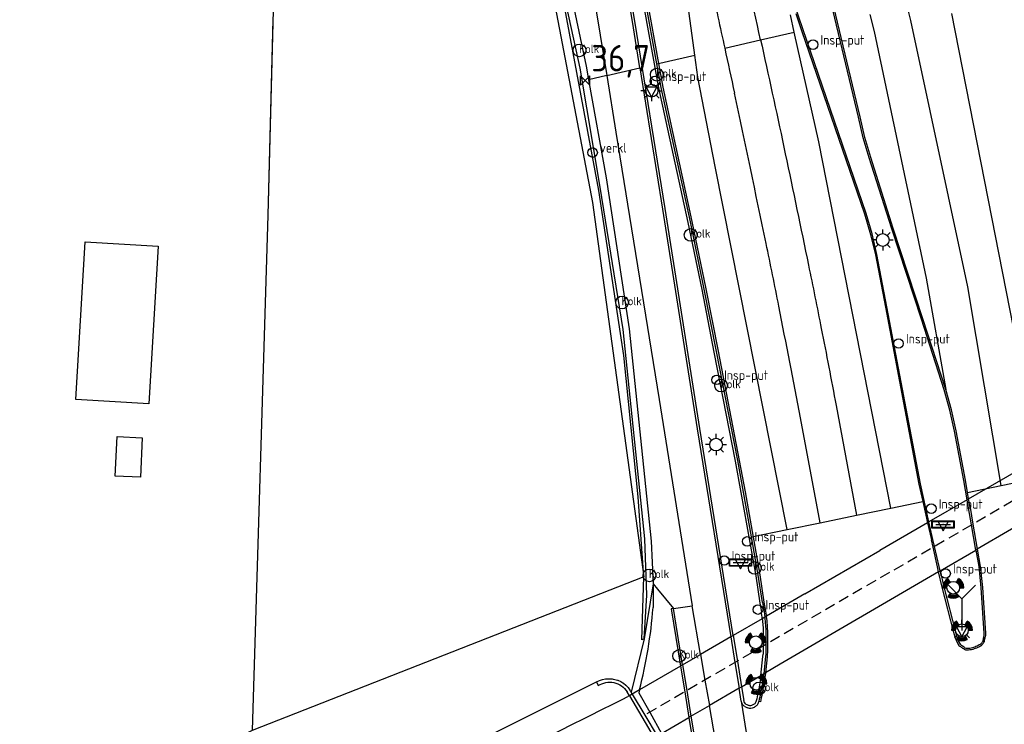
# Model space of a CAD drawing. Header units: metres. Extents: x 146197 to 147987, y 466000 to 467464.
# Tile 14 of 18: x 147715 to 147808, y 467160 to 467226. Entities that reach past the tile are written whole.
import ezdxf

# ---------------------------------------------------------------- set-up
doc = ezdxf.new("R2010")
doc.units = ezdxf.units.M
doc.header["$LTSCALE"] = 4
doc.linetypes.add('STIPPELFIJN', pattern=[0.375, 0.25, -0.125])
doc.layers.get('0').update_dxf_attribs({"linetype": 'CONTINUOUS'})
for name, color, linetype in [('G_KWDUPM1', 11, 'ByLayer'), ('G_OTD', 32, 'CONTINUOUS'), ('G_OWG', 6, 'CONTINUOUS'), ('G_OWT', 6, 'CONTINUOUS'), ('G_WGD', 7, 'CONTINUOUS'), ('G_WGI', 1, 'CONTINUOUS'), ('G_WTD', 5, 'CONTINUOUS'), ('LKWDUP', 5, 'CONTINUOUS'), ('LSHD', 3, 'CONTINUOUS'), ('LWGI', 7, 'CONTINUOUS'), ('PPALHM', 10, 'CONTINUOUS')]:
    doc.layers.add(name, color=color, linetype=linetype)
for name, color, linetype, true_color in [('PBRD', 7, 'CONTINUOUS', 0xbd2877), ('PPAL', 7, 'CONTINUOUS', 0xbd2877), ('PPUT', 7, 'CONTINUOUS', 0xbd2877)]:
    doc.layers.add(name, color=color, linetype=linetype, true_color=true_color)
doc.styles.add('ISO', font='ISO')

# ---------------------------------------------------------------- blocks, each defined once
blk = doc.blocks.new('kolk')
at = {"color": 0}
blk.add_circle((0, 0), 0.6, dxfattribs=at)
at = {"color": 0, "linetype": 'Continuous', "style": 'ISO'}
blk.add_attdef('KOLK', (-0.043, -0.262), '', height=0.8, dxfattribs=at)
blk = doc.blocks.new('lichtmast')
at = {"color": 0}
for p, q in [((0, 0.6), (0, 1)), ((-0.6, 0), (-1, 0)), ((-0.707, 0.707), (-0.424, 0.424)), ((0.424, 0.424), (0.707, 0.707)), ((0.6, 0), (1, 0)), ((-0.424, -0.424), (-0.707, -0.707)), ((0, -0.6), (0, -1)), ((0.424, -0.424), (0.707, -0.707))]:
    blk.add_line(p, q, dxfattribs=at)
blk.add_circle((0, 0), 0.6, dxfattribs=at)
blk = doc.blocks.new('klok')
at = {"color": 0}
blk.add_circle((0, 0), 0.45, dxfattribs=at)
at = {"style": 'ISO'}
blk.add_attdef('KLOK', (0.7, 0), '', height=0.9, dxfattribs=at)
blk = doc.blocks.new('plaatsnaam')
at = {"color": 0}
blk.add_line((-0.694, 0), (0.694, 0), dxfattribs=at)
for points in [[(-1.046, 0.349), (1.046, 0.349), (1.046, -0.349), (-1.046, -0.349)], [(-0.992, 0.295), (0.992, 0.295), (0.992, -0.295), (-0.992, -0.295)]]:
    blk.add_lwpolyline(points, close=True, dxfattribs=at)
blk = doc.blocks.new('verkeersbord')
at = {"color": 0}
for p, q in [((0.502, 0.322), (-0.504, 0.322)), ((-0.504, 0.322), (-0.001, -0.6)), ((-0.001, -0.6), (0.502, 0.322))]:
    blk.add_line(p, q, dxfattribs=at)
blk = doc.blocks.new('verkeersbord-pl')
at = {"linetype": 'Continuous'}
blk.add_circle((0, 0), 0.03, dxfattribs=at)
blk = doc.blocks.new('kilometerpaal')
at = {"color": 0}
for p, q in [((-0.442, 0.442), (0.442, -0.442)), ((-0.442, -0.442), (-0.442, 0.442)), ((0.442, 0.442), (-0.442, -0.442)), ((0.442, -0.442), (0.442, 0.442))]:
    blk.add_line(p, q, dxfattribs=at)
at = {"color": 0, "style": 'ISO'}
blk.add_attdef('KILOMETERPAAL', (0.591, 0.868), '', height=2.5, dxfattribs=at)
blk = doc.blocks.new('verklikker')
at = {"color": 0}
blk.add_circle((0, 0), 0.45, dxfattribs=at)
at = {"color": 0, "style": 'ISO'}
blk.add_attdef('VERKLIKKER', (0.7, 0), '', height=0.9, dxfattribs=at)
blk = doc.blocks.new('verkeerslicht')
at = {"color": 0, "linetype": 'Continuous'}
for p, q in [((-0.996, 0), (-0.6, 0)), ((-0.3, 0.519), (-0.498, 0.863)), ((0.3, 0.519), (0.498, 0.863)), ((0.6, 0), (0.996, 0)), ((-0.3, -0.519), (-0.498, -0.863)), ((0.3, -0.519), (0.498, -0.863))]:
    blk.add_line(p, q, dxfattribs=at)
at = {"color": 0}
blk.add_circle((0, 0), 0.6, dxfattribs=at)
at = {"color": 0, "linetype": 'Continuous'}
for radius, start, end in [(0.996, 119.99849, 179.99351), (0.897, 119.99889, 179.99279), (0.797, 119.99938, 179.99189), (0.697, 120.00002, 179.99073), (0.697, 0.00927, 59.99998), (0.797, 0.00811, 60.00062), (0.897, 0.00721, 60.00111), (0.996, 0.00649, 60.00151), (0.996, 240.00151, 299.99849), (0.897, 240.00111, 299.99889), (0.797, 240.00062, 299.99938), (0.697, 239.99998, 300.00002)]:
    blk.add_arc((0, 0), radius, start, end, dxfattribs=at)
blk = doc.blocks.new('wegwijzer')
at = {"color": 0}
for q in [(-0.424, 1.424), (0.424, 1.424), (0, 0)]:
    blk.add_line((0, 1), q, dxfattribs=at)

msp = doc.modelspace()

# ---------------------------------------------------------------- linework, layer by layer
at = {"layer": 'G_KWDUPM1', "transparency": 33554687}
for points in [[(147804.975, 467180.904), (147809.515, 467183.539)], [(147804.975, 467180.904), (147804.836, 467180.824)], [(147804.836, 467180.824), (147801.239, 467178.737)], [(147812.423, 467180.024), (147812.286, 467179.944), (147805.802, 467176.162)], [(147801.103, 467178.658), (147796.605, 467176.048)], [(147801.103, 467178.658), (147801.239, 467178.737)], [(147789.528, 467171.941), (147796.605, 467176.048)], [(147802.283, 467174.109), (147805.664, 467176.082)], [(147805.802, 467176.162), (147805.664, 467176.082)], [(147802.147, 467174.03), (147787.188, 467165.304)], [(147802.147, 467174.03), (147802.283, 467174.109)], [(147789.528, 467171.941), (147785.882, 467169.826)], [(147785.725, 467169.735), (147785.488, 467169.597)], [(147785.882, 467169.826), (147785.866, 467169.817), (147785.725, 467169.735)], [(147785.488, 467169.597), (147782.752, 467168.01)], [(147782.52, 467167.875), (147779.659, 467166.215)], [(147782.52, 467167.875), (147782.752, 467168.01)], [(147777.962, 467165.23), (147779.606, 467166.184), (147779.659, 467166.215)], [(147777.777, 467165.123), (147773.895, 467162.871)], [(147777.962, 467165.23), (147777.777, 467165.123)], [(147787.188, 467165.304), (147785.793, 467164.49), (147785.632, 467164.396)], [(147783.534, 467163.173), (147785.363, 467164.24)], [(147785.632, 467164.396), (147785.363, 467164.24)], [(147773.216, 467162.477), (147772.94, 467162.316)], [(147773.895, 467162.871), (147773.216, 467162.477)], [(147783.303, 467163.038), (147780.495, 467161.4)], [(147783.303, 467163.038), (147783.534, 467163.173)], [(147778.752, 467160.383), (147779.637, 467160.899), (147780.495, 467161.4)], [(147775.989, 467158.771), (147778.567, 467160.275)], [(147778.752, 467160.383), (147778.567, 467160.275)]]:
    msp.add_lwpolyline(points, dxfattribs=at)
at = {"layer": 'G_OTD', "linetype": 'Continuous', "transparency": 33554687}
for points in [[(147739.661, 467241.581), (147738.783, 467207.701), (147737.328, 467159.037), (147706.901, 467143.829), (147692.191, 467136.452), (147667.213, 467123.954), (147649.136, 467115), (147626.585, 467103.695), (147608.963, 467094.625)], [(147728.449, 467204.756), (147727.559, 467189.882), (147720.657, 467190.295), (147721.547, 467205.169), (147728.449, 467204.756)], [(147726.939, 467186.682), (147726.754, 467182.949), (147724.364, 467183.068), (147724.55, 467186.801), (147726.939, 467186.682)], [(147769.848, 467163.624), (147770.114, 467163.755), (147770.395, 467163.851), (147770.685, 467163.911), (147770.981, 467163.934), (147771.278, 467163.92), (147771.328, 467163.911), (147771.408, 467163.897), (147771.57, 467163.868), (147771.571, 467163.868), (147771.826, 467163.788), (147771.853, 467163.78), (147772.123, 467163.657), (147772.311, 467163.541), (147772.375, 467163.501), (147772.606, 467163.315), (147772.656, 467163.262), (147772.696, 467163.22), (147772.811, 467163.1), (147772.988, 467162.862), (147773.025, 467162.8), (147773.111, 467162.655)]]:
    msp.add_lwpolyline(points, dxfattribs=at)
at = {"layer": 'G_OWG', "linetype": 'Continuous', "transparency": 33554687}
for points in [[(147774.327, 467167.703), (147774.114, 467167.596), (147774.292, 467173.534), (147773.768, 467181.116), (147772.406, 467194.447), (147770.044, 467210.016), (147766.952, 467226.744), (147763.65, 467241.443), (147761.511, 467250.391), (147761.496, 467250.454), (147761.713, 467250.517)], [(147774.327, 467167.703), (147774.583, 467171.823), (147774.4, 467177.149), (147772.344, 467196.886), (147770.178, 467210.342), (147768.299, 467221.569), (147764.899, 467237.148), (147761.713, 467250.517)], [(147775.178, 467172.896), (147774.327, 467167.703)], [(147775.178, 467172.896), (147775.175, 467170.642)], [(147774.327, 467167.703), (147773.111, 467162.655)], [(147773.216, 467162.477), (147773.111, 467162.655)], [(147773.216, 467162.477), (147774.39, 467160.496), (147775.561, 467158.522)], [(147773.895, 467162.871), (147773.826, 467162.604), (147774.861, 467160.77), (147775.989, 467158.771)]]:
    msp.add_lwpolyline(points, dxfattribs=at)
msp.add_lwpolyline([(147773.895, 467162.871, 0.043982), (147775.175, 467170.642)], format="xyb", dxfattribs=at)
at = {"layer": 'G_OWT', "linetype": 'Continuous', "transparency": 33554687}
for points in [[(147661.669, 467110.104), (147704.28, 467130.849), (147769.848, 467163.624)], [(147769.848, 467163.624), (147770.001, 467163.278)], [(147772.94, 467162.316), (147772.719, 467162.688)]]:
    msp.add_lwpolyline(points, dxfattribs=at)
msp.add_lwpolyline([(147770.001, 467163.278, -0.423989), (147772.719, 467162.688)], format="xyb", dxfattribs=at)
at = {"layer": 'G_WGD', "linetype": 'Continuous', "transparency": 33554687}
for points in [[(147745.996, 467311.726), (147746.091, 467311.489), (147750.556, 467299.692), (147761.002, 467267.752), (147765.329, 467251.699), (147765.498, 467250.817), (147766.173, 467248.056), (147767.076, 467243.569), (147770.799, 467220.872)], [(147742.438, 467310.358), (147742.46, 467310.3), (147746.148, 467300.489), (147751.607, 467285.135), (147756.122, 467271.807), (147760.736, 467256.927), (147762.126, 467251.45), (147766.356, 467233.685), (147768.857, 467221.747), (147769.085, 467220.475)], [(147773.926, 467221.597), (147773.221, 467225.984), (147769.862, 467245.718), (147769.44, 467247.673), (147768.53, 467251.068)], [(147775.541, 467221.972), (147774.429, 467228.121), (147773.993, 467231.112), (147771.891, 467245.412), (147771.199, 467249.907), (147771.055, 467250.843)], [(147779.117, 467222.801), (147777.77, 467232.763), (147776.02, 467245.064), (147775.444, 467249.479)], [(147792.594, 467225.927), (147790.066, 467236.49)], [(147808.055, 467182.165), (147804.904, 467200.943), (147799.529, 467226.08), (147799.181, 467227.454)], [(147788.517, 467224.982), (147788.153, 467226.603)], [(147788.664, 467226.747), (147789.213, 467225.143)], [(147795.64, 467226.633), (147796.049, 467225.023), (147800.966, 467201.743), (147802.832, 467191.247)], [(147811.63, 467184.766), (147803.401, 467226.74)], [(147802.832, 467191.247), (147800.671, 467197.923), (147797.871, 467206.44), (147795.735, 467213.137), (147795.176, 467215.042), (147794.735, 467216.984), (147792.594, 467225.927)], [(147785.335, 467224.243), (147788.517, 467224.982)], [(147797.64, 467180.026), (147790.842, 467214.631), (147788.517, 467224.982)], [(147789.213, 467225.143), (147795.147, 467207.823), (147795.716, 467205.885), (147796.172, 467203.946), (147797.123, 467199.021), (147800.291, 467182.299), (147800.66, 467180.646)], [(147781.949, 467223.458), (147785.335, 467224.243)], [(147785.335, 467224.243), (147785.467, 467223.651)], [(147775.541, 467221.972), (147779.117, 467222.801)], [(147787.851, 467178.015), (147781.051, 467212.28), (147779.398, 467220.719), (147779.117, 467222.801)], [(147784.47, 467177.321), (147783.714, 467181.555), (147783.172, 467184.519), (147781.173, 467194.821), (147780.017, 467200.718), (147778.699, 467207.053), (147775.94, 467219.763), (147775.541, 467221.972)], [(147770.799, 467220.872), (147769.085, 467220.475)], [(147770.799, 467220.872), (147773.926, 467221.597)], [(147770.799, 467220.872), (147771.675, 467215.53), (147775.752, 467190.279), (147778.863, 467170.8)], [(147773.926, 467221.597), (147776.066, 467208.276), (147779.344, 467187.511), (147782.52, 467167.875)], [(147769.085, 467220.475), (147770.74, 467211.226), (147772.912, 467196.973), (147774.989, 467176.917), (147775.178, 467172.896)], [(147804.673, 467182.674), (147803.808, 467187.327), (147803.353, 467189.314), (147802.832, 467191.247)], [(147792.466, 467189.732), (147794.377, 467179.356)], [(147790.95, 467178.652), (147789.103, 467188.548)], [(147808.055, 467182.165), (147811.867, 467182.948)], [(147804.871, 467181.511), (147804.673, 467182.674)], [(147804.871, 467181.511), (147808.055, 467182.165)], [(147804.975, 467180.904), (147804.871, 467181.511)], [(147805.115, 467180.082), (147804.975, 467180.904)], [(147794.377, 467179.356), (147797.64, 467180.026)], [(147797.64, 467180.026), (147800.66, 467180.646)], [(147800.66, 467180.646), (147801.103, 467178.658)], [(147805.115, 467180.082), (147805.387, 467178.532), (147805.802, 467176.162)], [(147790.95, 467178.652), (147794.377, 467179.356)], [(147787.851, 467178.015), (147790.95, 467178.652)], [(147801.103, 467178.658), (147801.463, 467177.043)], [(147784.47, 467177.321), (147787.851, 467178.015)], [(147785.118, 467173.694), (147784.47, 467177.321)], [(147802.039, 467174.498), (147801.622, 467176.341), (147801.463, 467177.043)], [(147805.802, 467176.162), (147806.088, 467174.531), (147806.295, 467172.539), (147806.58, 467168.223), (147806.564, 467168.009), (147806.546, 467167.875)], [(147802.147, 467174.03), (147802.039, 467174.498)], [(147785.508, 467171.12), (147785.118, 467173.694)], [(147804.097, 467167.015), (147804.078, 467167.041), (147803.896, 467167.385), (147803.825, 467167.531), (147803.736, 467167.729), (147803.589, 467168.3), (147802.486, 467172.569), (147802.147, 467174.03)], [(147775.178, 467172.896), (147775.595, 467172.386), (147777.094, 467170.554)], [(147777.094, 467170.554), (147778.863, 467170.8)], [(147779.659, 467166.215), (147778.863, 467170.8)], [(147785.508, 467171.12), (147785.66, 467170.27), (147785.725, 467169.735)], [(147777.962, 467165.23), (147777.094, 467170.554)], [(147782.52, 467167.875), (147782.912, 467165.455), (147783.303, 467163.038)], [(147785.829, 467168.292), (147785.83, 467167.153), (147785.828, 467166.53)], [(147806.477, 467167.504), (147806.546, 467167.875)], [(147806.076, 467166.996), (147806.239, 467167.117)], [(147806.239, 467167.117), (147806.307, 467167.181)], [(147806.452, 467167.41), (147806.477, 467167.504)], [(147779.659, 467166.215), (147780.078, 467163.806), (147780.495, 467161.4)], [(147785.82, 467166.249), (147785.801, 467166.013), (147785.774, 467165.749), (147785.632, 467164.396)], [(147777.962, 467165.23), (147778.358, 467162.805), (147778.752, 467160.383)], [(147785.632, 467164.396), (147785.612, 467164.213)], [(147785.532, 467163.613), (147785.48, 467163.312)], [(147783.5, 467161.819), (147783.303, 467163.038)], [(147781.675, 467154.608), (147780.495, 467161.4)], [(147783.5, 467161.819), (147784.107, 467158.068)], [(147778.752, 467160.383), (147779.176, 467157.78)]]:
    msp.add_lwpolyline(points, dxfattribs=at)
for points in [[(147785.335, 467224.243, 0.002157), (147782.846, 467235.225)], [(147780.645, 467229.371, -0.001114), (147781.949, 467223.458)], [(147785.467, 467223.651, -0.002532), (147787.666, 467213.486)], [(147781.949, 467223.458, -0.000676), (147782.862, 467219.22)], [(147785.859, 467205.022, 0.001175), (147782.862, 467219.22)], [(147787.666, 467213.486, -0.001148), (147789.857, 467202.982)], [(147787.058, 467199.112, 0.002829), (147785.859, 467205.022)], [(147789.857, 467202.982, -0.002018), (147791.069, 467196.981)], [(147789.103, 467188.548, 0.001698), (147787.058, 467199.112)], [(147791.069, 467196.981, -0.002389), (147792.466, 467189.732)], [(147785.725, 467169.735, -0.006778), (147785.798, 467168.99)], [(147785.798, 467168.99, -0.021448), (147785.829, 467168.292)], [(147804.155, 467166.975, -0.102337), (147804.097, 467167.015)], [(147804.313, 467166.89, 0.029824), (147804.155, 467166.975)], [(147806.076, 467166.996, -0.052572), (147805.838, 467166.865)], [(147806.401, 467167.303, -0.046712), (147806.307, 467167.181)], [(147806.452, 467167.41, -0.0642), (147806.401, 467167.303)], [(147785.828, 467166.53, -0.014325), (147785.82, 467166.249)], [(147804.449, 467166.79, 0.033128), (147804.313, 467166.89)], [(147804.585, 467166.691, -0.038025), (147804.449, 467166.79)], [(147804.837, 467166.62, -0.146386), (147804.585, 467166.691)], [(147805.382, 467166.702, -0.069531), (147804.837, 467166.62)], [(147805.838, 467166.865, -0.028059), (147805.382, 467166.702)], [(147785.612, 467164.213, -0.013537), (147785.532, 467163.613)], [(147785.48, 467163.312, -0.010533), (147785.166, 467161.799)], [(147783.635, 467161.501, -0.090843), (147783.5, 467161.819)], [(147783.839, 467161.3, -0.10615), (147783.635, 467161.501)], [(147785.047, 467161.501, -0.10676), (147784.868, 467161.315)], [(147785.166, 467161.799, -0.083912), (147785.047, 467161.501)], [(147783.839, 467161.3, 0.054178), (147784.098, 467161.172)], [(147784.301, 467161.128, -0.078341), (147784.098, 467161.172)], [(147784.551, 467161.16, -0.096469), (147784.301, 467161.128)], [(147784.868, 467161.315, -0.072249), (147784.551, 467161.16)]]:
    msp.add_lwpolyline(points, format="xyb", dxfattribs=at)
at = {"layer": 'G_WGI', "linetype": 'Continuous', "transparency": 33554687}
for points in [[(147782.752, 467168.01), (147779.591, 467187.55), (147776.313, 467208.315), (147773.468, 467226.025), (147770.108, 467245.765), (147769.683, 467247.732), (147768.839, 467250.881), (147770.3, 467251.207)], [(147770.806, 467250.818), (147771.644, 467245.375), (147773.746, 467231.076), (147774.182, 467228.081), (147775.695, 467219.714), (147778.454, 467207.001), (147779.772, 467200.668), (147780.928, 467194.773), (147782.926, 467184.473), (147783.468, 467181.511), (147784.872, 467173.65), (147785.262, 467171.076), (147785.413, 467170.232)], [(147801.239, 467178.737), (147800.438, 467182.329), (147797.27, 467199.049), (147796.319, 467203.977), (147795.861, 467205.923), (147795.29, 467207.868), (147788.175, 467228.636), (147787.534, 467230.562), (147787.006, 467232.47), (147783.276, 467247.135), (147783.495, 467247.191)], [(147804.836, 467180.824), (147804.526, 467182.647), (147803.661, 467187.297), (147803.207, 467189.278), (147802.688, 467191.204), (147800.528, 467197.876), (147797.728, 467206.394), (147795.592, 467213.093), (147795.031, 467215.004), (147794.589, 467216.95), (147789.921, 467236.45)], [(147805.664, 467176.082), (147805.249, 467178.451), (147804.967, 467180.056), (147804.836, 467180.824)], [(147802.283, 467174.109), (147802.185, 467174.532), (147801.758, 467176.42), (147801.609, 467177.076), (147801.239, 467178.737)], [(147805.664, 467176.082), (147805.939, 467174.51), (147806.146, 467172.526), (147806.43, 467168.222), (147806.414, 467168.024), (147806.398, 467167.9)], [(147802.283, 467174.109), (147802.632, 467172.605), (147803.734, 467168.338), (147803.878, 467167.778), (147803.961, 467167.594), (147804.029, 467167.454), (147804.207, 467167.117)], [(147777.094, 467170.554), (147776.897, 467170.522), (147777.777, 467165.123)], [(147782.752, 467168.01), (147783.143, 467165.589), (147783.534, 467163.173)], [(147785.579, 467168.291), (147785.58, 467167.007), (147785.578, 467166.531)], [(147806.197, 467167.283), (147806.145, 467167.234)], [(147806.33, 467167.534), (147806.31, 467167.458)], [(147785.363, 467164.24), (147785.553, 467166.038), (147785.57, 467166.263)], [(147777.777, 467165.123), (147778.172, 467162.697), (147778.567, 467160.275)], [(147785.267, 467163.545), (147785.234, 467163.357)], [(147783.534, 467163.173), (147783.745, 467161.867)], [(147778.567, 467160.275), (147779.733, 467153.124)]]:
    msp.add_lwpolyline(points, dxfattribs=at)
for points in [[(147785.488, 467169.597, 0.00521), (147785.413, 467170.232)], [(147785.488, 467169.597, -0.005183), (147785.549, 467168.968)], [(147785.549, 467168.968, -0.020314), (147785.579, 467168.291)], [(147806.398, 467167.9, -0.009583), (147806.33, 467167.534)], [(147806.477, 467167.504, 0.0083), (147806.546, 467167.875)], [(147804.393, 467167.017, 0.037854), (147804.207, 467167.117)], [(147804.546, 467166.905, 0.032601), (147804.393, 467167.017)], [(147804.665, 467166.818, -0.033542), (147804.546, 467166.905)], [(147805.78, 467167.003, -0.027933), (147805.34, 467166.846)], [(147805.991, 467167.119, -0.047135), (147805.78, 467167.003)], [(147806.145, 467167.234, -0.012508), (147805.991, 467167.119)], [(147806.076, 467166.996, 0.014803), (147806.239, 467167.117)], [(147806.274, 467167.384, -0.048641), (147806.197, 467167.283)], [(147806.239, 467167.117, 0.030275), (147806.307, 467167.181)], [(147806.31, 467167.458, -0.064763), (147806.274, 467167.384)], [(147806.452, 467167.41, 0.029808), (147806.477, 467167.504)], [(147785.578, 467166.531, -0.015587), (147785.57, 467166.263)], [(147804.835, 467166.77, -0.14933), (147804.665, 467166.818)], [(147805.34, 467166.846, -0.069428), (147804.835, 467166.77)], [(147785.363, 467164.24, -0.015485), (147785.267, 467163.545)], [(147785.234, 467163.357, -0.011257), (147784.922, 467161.853)], [(147783.844, 467161.638, -0.08422), (147783.745, 467161.867)], [(147783.973, 467161.511, -0.109249), (147783.844, 467161.638)], [(147784.185, 467161.406, -0.052874), (147783.973, 467161.511)], [(147784.318, 467161.377, -0.069297), (147784.185, 467161.406)], [(147784.473, 467161.397, -0.092975), (147784.318, 467161.377)], [(147784.728, 467161.522, -0.067836), (147784.473, 467161.397)], [(147784.834, 467161.632, -0.102399), (147784.728, 467161.522)], [(147784.922, 467161.853, -0.084302), (147784.834, 467161.632)]]:
    msp.add_lwpolyline(points, format="xyb", dxfattribs=at)
at = {"layer": 'G_WTD', "linetype": 'Continuous', "transparency": 33554687}
for points in [[(147772.94, 467162.316), (147772.805, 467162.238)], [(147772.94, 467162.316), (147774.114, 467160.336), (147775.288, 467158.355)]]:
    msp.add_lwpolyline(points, dxfattribs=at)
msp.add_lwpolyline([(147755.126, 467153.257, -0.005435), (147772.805, 467162.238)], format="xyb", dxfattribs=at)
at = {"layer": 'LKWDUP', "linetype": 'STIPPELFIJN', "lineweight": -3, "transparency": 33554687}
msp.add_lwpolyline([(147829.912, 467192.802), (147774.114, 467160.336)], dxfattribs=at)
at = {"layer": 'LSHD', "linetype": 'Continuous', "lineweight": -3, "transparency": 33554687}
for points in [[(147701.666, 467404.388), (147710.345, 467384.956), (147715.755, 467373.151), (147717.965, 467368.166), (147728.65, 467343.419), (147738.33, 467319.323), (147740.672, 467313.124), (147743.37, 467305.984), (147750.095, 467287.019), (147755.428, 467271.333), (147759.892, 467256.9), (147761.363, 467251.305), (147769.451, 467208.888), (147774.292, 467173.534), (147737.328, 467159.037)], [(147739.262, 467226.18), (147738.783, 467207.701), (147737.328, 467159.037), (147706.901, 467143.829), (147692.191, 467136.452), (147667.213, 467123.954), (147649.136, 467115), (147626.585, 467103.695), (147608.963, 467094.625)]]:
    msp.add_lwpolyline(points, dxfattribs=at)
at = {"layer": 'LWGI', "transparency": 33554687}
for points in [[(147771.199, 467249.907), (147771.349, 467249.92), (147772.039, 467245.434), (147774.141, 467231.134), (147774.577, 467228.145), (147775.687, 467222.006)], [(147775.687, 467222.006), (147776.087, 467219.792), (147778.846, 467207.084), (147780.164, 467200.748), (147781.32, 467194.85), (147783.319, 467184.547), (147783.862, 467181.582), (147785.265, 467173.724)], [(147785.265, 467173.724), (147785.655, 467171.15)], [(147785.655, 467171.15), (147785.808, 467170.293)], [(147785.808, 467170.293), (147785.854, 467169.921)], [(147785.854, 467169.921), (147785.866, 467169.817)], [(147785.979, 467168.293), (147785.98, 467167.24)], [(147785.98, 467167.24), (147785.978, 467166.529)], [(147785.951, 467165.997), (147785.793, 467164.49)], [(147785.97, 467166.241), (147785.951, 467165.997)], [(147785.793, 467164.49), (147785.761, 467164.197)], [(147785.69, 467163.654), (147785.628, 467163.284)], [(147785.318, 467161.759), (147785.166, 467161.799)]]:
    msp.add_lwpolyline(points, dxfattribs=at)
for points in [[(147785.866, 467169.817, -0.007902), (147785.947, 467169.002)], [(147785.947, 467169.002, -0.019897), (147785.979, 467168.293)], [(147785.978, 467166.529, -0.013686), (147785.97, 467166.241)], [(147785.761, 467164.197, -0.011965), (147785.69, 467163.654)], [(147785.628, 467163.284, -0.006425), (147785.318, 467161.759)]]:
    msp.add_lwpolyline(points, format="xyb", dxfattribs=at)

# ---------------------------------------------------------------- block references
at = {"layer": 'PBRD', "transparency": 33554687}
for name, p in [('verkeersbord', (147775.036, 467219.448)), ('plaatsnaam', (147802.567, 467178.488)), ('verkeersbord', (147802.567, 467178.488)), ('plaatsnaam', (147783.436, 467174.892)), ('verkeersbord', (147783.436, 467174.892)), ('verkeersbord', (147804.351, 467168.498))]:
    msp.add_blockref(name, p, dxfattribs=at)
msp.add_blockref('verklikker', (147769.468, 467213.604), dxfattribs=at).add_auto_attribs({'VERKLIKKER': 'verkl '})
at = {"layer": 'PBRD', "transparency": 33554687, "xscale": 3, "yscale": 3, "zscale": 3}
msp.add_blockref('wegwijzer', (147804.346, 467168.483), dxfattribs=at)
at = {"layer": 'PPAL', "transparency": 33554687}
for name, p in [('lichtmast', (147775.036, 467219.448)), ('lichtmast', (147796.871, 467205.352)), ('lichtmast', (147781.129, 467186.038)), ('verkeersbord-pl', (147802.567, 467178.488)), ('verkeersbord-pl', (147783.436, 467174.892)), ('verkeerslicht', (147803.532, 467172.524)), ('lichtmast', (147804.351, 467168.498)), ('verkeerslicht', (147804.351, 467168.498)), ('verkeerslicht', (147784.882, 467167.365)), ('verkeerslicht', (147784.934, 467163.458))]:
    msp.add_blockref(name, p, dxfattribs=at)
at = {"layer": 'PPALHM', "transparency": 33554687}
msp.add_blockref('kilometerpaal', (147768.758, 467220.399), dxfattribs=at).add_auto_attribs({'KILOMETERPAAL': '36,7'})
at = {"layer": 'PPUT', "transparency": 33554687}
for name, p, values in [('klok', (147790.287, 467223.795), {'KLOK': 'Insp-put'}), ('kolk', (147768.228, 467223.254), {'KOLK': 'Kolk'}), ('klok', (147775.358, 467220.361), {'KLOK': 'Insp-put'}), ('kolk', (147775.529, 467220.962), {'KOLK': 'Kolk'}), ('kolk', (147778.73, 467205.835), {'KOLK': 'Kolk'}), ('kolk', (147772.248, 467199.448), {'KOLK': 'Kolk'}), ('klok', (147798.365, 467195.579), {'KLOK': 'Insp-put'}), ('klok', (147781.184, 467192.144), {'KLOK': 'Insp-put'}), ('kolk', (147781.597, 467191.612), {'KOLK': 'Kolk'}), ('klok', (147801.456, 467179.986), {'KLOK': 'Insp-put'}), ('klok', (147784.065, 467176.893), {'KLOK': 'Insp-put'}), ('klok', (147781.898, 467175.088), {'KLOK': 'Insp-put'}), ('kolk', (147784.781, 467174.396), {'KOLK': 'Kolk'}), ('klok', (147802.805, 467173.863), {'KLOK': 'Insp-put'}), ('kolk', (147774.83, 467173.685), {'KOLK': 'Kolk'}), ('klok', (147785.085, 467170.456), {'KLOK': 'Insp-put'}), ('kolk', (147777.643, 467166.088), {'KOLK': 'Kolk'}), ('kolk', (147785.189, 467163.007), {'KOLK': 'Kolk'})]:
    msp.add_blockref(name, p, dxfattribs=at).add_auto_attribs(values)

doc.saveas('drawing.dxf')
